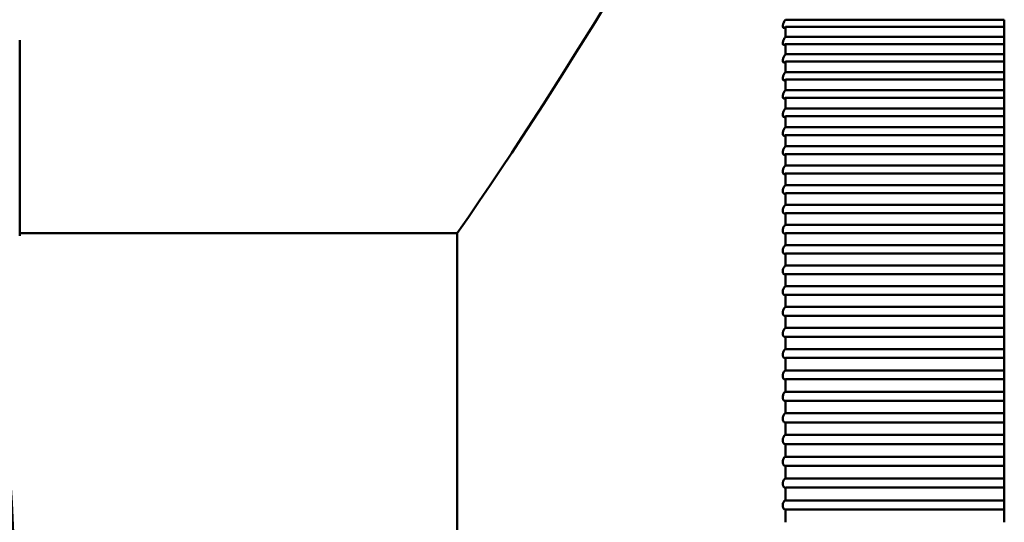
# Model space of a CAD drawing. Header units: millimetres. Extents: x 70 to 1011, y -602 to 1647.
# Tile 90 of 98: x 232.62 to 241.62, y 1437.86 to 1442.46. Entities that reach past the tile are written whole.
import ezdxf

# ---------------------------------------------------------------- set-up
doc = ezdxf.new("R2010")
doc.units = ezdxf.units.MM
doc.header["$LTSCALE"] = 0.75
doc.layers.add('Visible', color=7, linetype='Continuous', lineweight=50)
doc.layers.add('Visible Narrow', color=7, linetype='Continuous', lineweight=25)

msp = doc.modelspace()

# ---------------------------------------------------------------- linework, layer by layer
at = {"layer": 'Visible', "extrusion": (-1.22465e-16, -1, 2.96635e-13)}
for p, q in [((241.6236, 1442.457, 293.1213), (239.6236, 1442.457, 293.1213)), ((239.6236, 1442.3919, 293.1746), (241.6236, 1442.3919, 293.1746)), ((232.6236, 1442.2704, 285.9494), (232.6236, 1440.4814, 287.344)), ((241.6236, 1442.3005, 293.2476), (239.6236, 1442.3005, 293.2476)), ((239.6236, 1442.2342, 293.2993), (241.6236, 1442.2342, 293.2993)), ((241.6236, 1442.141, 293.37), (239.6236, 1442.141, 293.37)), ((239.6236, 1442.0734, 293.42), (241.6236, 1442.0734, 293.42)), ((241.6236, 1441.9784, 293.4883), (239.6236, 1441.9784, 293.4883)), ((239.6236, 1441.9096, 293.5366), (241.6236, 1441.9096, 293.5366)), ((241.6236, 1441.8129, 293.6025), (239.6236, 1441.8129, 293.6025)), ((239.6236, 1441.7429, 293.649), (241.6236, 1441.7429, 293.649)), ((241.6236, 1441.6446, 293.7125), (239.6236, 1441.6446, 293.7125)), ((239.6236, 1441.5734, 293.7572), (241.6236, 1441.5734, 293.7572)), ((241.6236, 1441.4736, 293.8182), (239.6236, 1441.4736, 293.8182)), ((239.6236, 1441.4013, 293.8611), (241.6236, 1441.4013, 293.8611)), ((241.6236, 1441.3, 293.9196), (239.6236, 1441.3, 293.9196)), ((239.6236, 1441.2266, 293.9607), (241.6236, 1441.2266, 293.9607)), ((241.6236, 1441.1239, 294.0166), (239.6236, 1441.1239, 294.0166)), ((239.6236, 1441.0495, 294.0558), (241.6236, 1441.0495, 294.0558)), ((241.6236, 1440.9454, 294.1091), (239.6236, 1440.9454, 294.1091)), ((239.6236, 1440.8701, 294.1465), (241.6236, 1440.8701, 294.1465)), ((241.6236, 1440.7646, 294.1972), (239.6236, 1440.7646, 294.1972)), ((239.6236, 1440.6884, 294.2326), (241.6236, 1440.6884, 294.2326)), ((241.6236, 1440.5817, 294.2806), (239.6236, 1440.5817, 294.2806)), ((232.6236, 1440.5047, 286.9612), (236.6236, 1440.5047, 286.9612)), ((239.6236, 1440.5046, 294.3142), (241.6236, 1440.5046, 294.3142)), ((241.6236, 1440.3968, 294.3595), (239.6236, 1440.3968, 294.3595)), ((239.6236, 1440.3188, 294.391), (241.6236, 1440.3188, 294.391)), ((241.6236, 1440.2099, 294.4336), (239.6236, 1440.2099, 294.4336)), ((239.6236, 1440.1312, 294.4632), (241.6236, 1440.1312, 294.4632)), ((241.6236, 1440.0212, 294.5031), (239.6236, 1440.0212, 294.5031)), ((239.6236, 1439.9418, 294.5307), (241.6236, 1439.9418, 294.5307)), ((241.6236, 1439.8308, 294.5677), (239.6236, 1439.8308, 294.5677)), ((239.6236, 1439.7507, 294.5934), (241.6236, 1439.7507, 294.5934)), ((241.6236, 1439.6389, 294.6276), (239.6236, 1439.6389, 294.6276)), ((239.6236, 1439.5582, 294.6512), (241.6236, 1439.5582, 294.6512)), ((241.6236, 1439.4455, 294.6826), (239.6236, 1439.4455, 294.6826)), ((239.6236, 1439.3642, 294.7042), (241.6236, 1439.3642, 294.7042)), ((241.6236, 1439.2508, 294.7328), (239.6236, 1439.2508, 294.7328)), ((239.6236, 1439.169, 294.7523), (241.6236, 1439.169, 294.7523)), ((241.6236, 1439.0549, 294.778), (239.6236, 1439.0549, 294.778)), ((239.6236, 1438.9727, 294.7955), (241.6236, 1438.9727, 294.7955)), ((241.6236, 1438.858, 294.8184), (239.6236, 1438.858, 294.8184)), ((239.6236, 1438.7753, 294.8337), (241.6236, 1438.7753, 294.8337)), ((241.6236, 1438.66, 294.8537), (239.6236, 1438.66, 294.8537)), ((239.6236, 1438.577, 294.867), (241.6236, 1438.577, 294.867)), ((241.6236, 1438.4613, 294.8841), (239.6236, 1438.4613, 294.8841)), ((239.6236, 1438.3779, 294.8953), (241.6236, 1438.3779, 294.8953)), ((241.6236, 1438.2618, 294.9094), (239.6236, 1438.2618, 294.9094)), ((239.6236, 1438.1782, 294.9185), (241.6236, 1438.1782, 294.9185)), ((241.6236, 1438.0618, 294.9298), (239.6236, 1438.0618, 294.9298)), ((239.6236, 1437.978, 294.9368), (241.6236, 1437.978, 294.9368))]:
    msp.add_line(p, q, dxfattribs=at)
at = {"layer": 'Visible', "extrusion": (-3.63273e-29, -2.96635e-13, -1)}
msp.add_arc((-205.1236, 1421.3352, 789.5448), 128, 98.774084, 244.468095, dxfattribs=at)
at = {"layer": 'Visible', "extrusion": (-1, 1.22465e-16, 0)}
for centre, radius, start, end in [((-1437.3527, 286.9612, -241.6236), 8, 129.04296, 129.64535), ((-1437.3527, 286.9612, -239.6236), 8, 128.20535, 129.04296), ((-1437.3527, 286.9612, -241.6236), 8, 128.20535, 129.04296), ((-1437.3527, 286.9612, -241.6236), 8, 127.60296, 128.20535), ((-1437.3527, 286.9612, -239.6236), 8, 126.76535, 127.60296), ((-1437.3527, 286.9612, -241.6236), 8, 126.76535, 127.60296), ((-1437.3527, 286.9612, -239.6236), 8, 125.32535, 126.16296), ((-1437.3527, 286.9612, -241.6236), 8, 126.16296, 126.76535), ((-1437.3527, 286.9612, -241.6236), 8, 125.32535, 126.16296), ((-1437.3527, 286.9612, -239.6236), 8, 123.88535, 124.72296), ((-1437.3527, 286.9612, -241.6236), 8, 124.72296, 125.32535), ((-1437.3527, 286.9612, -241.6236), 8, 123.88535, 124.72296), ((-1437.3527, 286.9612, -241.6236), 8, 123.28296, 123.88535), ((-1437.3527, 286.9612, -239.6236), 8, 122.44535, 123.28296), ((-1437.3527, 286.9612, -241.6236), 8, 122.44535, 123.28296), ((-1437.3527, 286.9612, -241.6236), 8, 121.84296, 122.44535), ((-1437.3527, 286.9612, -239.6236), 8, 121.00535, 121.84296), ((-1437.3527, 286.9612, -241.6236), 8, 121.00535, 121.84296), ((-1437.3527, 286.9612, -241.6236), 8, 120.40296, 121.00535), ((-1437.3527, 286.9612, -239.6236), 8, 119.56535, 120.40296), ((-1437.3527, 286.9612, -241.6236), 8, 119.56535, 120.40296), ((-1437.3527, 286.9612, -241.6236), 8, 118.96296, 119.56535), ((-1437.3527, 286.9612, -239.6236), 8, 118.12535, 118.96296), ((-1437.3527, 286.9612, -241.6236), 8, 118.12535, 118.96296), ((-1437.3527, 286.9612, -241.6236), 8, 117.52296, 118.12535), ((-1437.3527, 286.9612, -239.6236), 8, 116.68535, 117.52296), ((-1437.3527, 286.9612, -241.6236), 8, 116.68535, 117.52296), ((-1437.3527, 286.9612, -241.6236), 8, 116.08296, 116.68535), ((-1437.3527, 286.9612, -239.6236), 8, 115.24535, 116.08296), ((-1437.3527, 286.9612, -241.6236), 8, 115.24535, 116.08296), ((-1437.3527, 286.9612, -241.6236), 8, 114.64296, 115.24535), ((-1437.3527, 286.9612, -239.6236), 8, 113.80535, 114.64296), ((-1437.3527, 286.9612, -241.6236), 8, 113.80535, 114.64296), ((-1437.3527, 286.9612, -241.6236), 8, 113.20296, 113.80535), ((-1437.3527, 286.9612, -236.6236), 3.152, 0, 180), ((-1437.3527, 286.9612, -239.6236), 8, 112.36535, 113.20296), ((-1437.3527, 286.9612, -241.6236), 8, 112.36535, 113.20296), ((-1437.3527, 286.9612, -241.6236), 8, 111.76296, 112.36535), ((-1437.3527, 286.9612, -239.6236), 8, 110.92535, 111.76296), ((-1437.3527, 286.9612, -241.6236), 8, 110.92535, 111.76296), ((-1437.3527, 286.9612, -241.6236), 8, 110.32296, 110.92535), ((-1437.3527, 286.9612, -239.6236), 8, 109.48535, 110.32296), ((-1437.3527, 286.9612, -241.6236), 8, 109.48535, 110.32296), ((-1437.3527, 286.9612, -241.6236), 8, 108.88296, 109.48535), ((-1437.3527, 286.9612, -239.6236), 8, 108.04535, 108.88296), ((-1437.3527, 286.9612, -241.6236), 8, 108.04535, 108.88296), ((-1437.3527, 286.9612, -241.6236), 8, 107.44296, 108.04535), ((-1437.3527, 286.9612, -239.6236), 8, 106.60535, 107.44296), ((-1437.3527, 286.9612, -241.6236), 8, 106.60535, 107.44296), ((-1437.3527, 286.9612, -239.6236), 8, 105.16535, 106.00296), ((-1437.3527, 286.9612, -241.6236), 8, 106.00296, 106.60535), ((-1437.3527, 286.9612, -241.6236), 8, 105.16535, 106.00296), ((-1437.3527, 286.9612, -241.6236), 8, 104.56296, 105.16535), ((-1437.3527, 286.9612, -239.6236), 8, 103.72535, 104.56296), ((-1437.3527, 286.9612, -241.6236), 8, 103.72535, 104.56296), ((-1437.3527, 286.9612, -241.6236), 8, 103.12296, 103.72535), ((-1437.3527, 286.9612, -239.6236), 8, 102.28535, 103.12296), ((-1437.3527, 286.9612, -241.6236), 8, 102.28535, 103.12296), ((-1437.3527, 286.9612, -241.6236), 8, 101.68296, 102.28535), ((-1437.3527, 286.9612, -239.6236), 8, 100.84535, 101.68296), ((-1437.3527, 286.9612, -241.6236), 8, 100.84535, 101.68296), ((-1437.3527, 286.9612, -241.6236), 8, 100.24296, 100.84535), ((-1437.3527, 286.9612, -239.6236), 8, 99.40535, 100.24296), ((-1437.3527, 286.9612, -241.6236), 8, 99.40535, 100.24296), ((-1437.3527, 286.9612, -241.6236), 8, 98.80296, 99.40535), ((-1437.3527, 286.9612, -239.6236), 8, 97.96535, 98.80296), ((-1437.3527, 286.9612, -241.6236), 8, 97.96535, 98.80296), ((-1437.3527, 286.9612, -241.6236), 8, 97.36296, 97.96535), ((-1437.3527, 286.9612, -239.6236), 8, 96.52535, 97.36296), ((-1437.3527, 286.9612, -241.6236), 8, 96.52535, 97.36296), ((-1437.3527, 286.9612, -241.6236), 8, 95.92296, 96.52535), ((-1437.3527, 286.9612, -239.6236), 8, 95.08535, 95.92296), ((-1437.3527, 286.9612, -241.6236), 8, 95.08535, 95.92296), ((-1437.3527, 286.9612, -241.6236), 8, 94.48296, 95.08535), ((-1437.3527, 286.9612, -239.6236), 8, 93.64535, 94.48296), ((-1437.3527, 286.9612, -241.6236), 8, 93.64535, 94.48296)]:
    msp.add_arc(centre, radius, start, end, dxfattribs=at)
at = {"layer": 'Visible', "extrusion": (-5.19071e-13, 0.788685, -0.614798)}
msp.add_arc((-82.6236, 1112.2285, 952.6959), 150, 177.284684, 180, dxfattribs=at)
at = {"layer": 'Visible'}
msp.add_open_spline([(236.6236, 1440.5047, 286.9612), (237.7046, 1442.0571, 286.9612), (238.6456, 1443.7032, 286.9612), (239.6104, 1445.3304, 286.9612)], degree=3, dxfattribs=at)
for points, knots in [([(239.6236, 1442.3919, 293.1746), (239.6217, 1442.3899, 293.1722), (239.6199, 1442.3882, 293.1695), (239.6161, 1442.3853, 293.1637), (239.6142, 1442.3842, 293.1605), (239.61, 1442.3824, 293.1527), (239.6076, 1442.3822, 293.1479), (239.604, 1442.3832, 293.1391), (239.6026, 1442.3843, 293.1352), (239.6007, 1442.387, 293.1287), (239.6, 1442.3885, 293.1261), (239.5993, 1442.3911, 293.1225), (239.5991, 1442.392, 293.1213), (239.5989, 1442.3936, 293.1195), (239.5988, 1442.3942, 293.1189), (239.5987, 1442.3953, 293.1178), (239.5987, 1442.3958, 293.1174), (239.5987, 1442.3967, 293.1165), (239.5987, 1442.3972, 293.1161), (239.5987, 1442.3982, 293.1152), (239.5987, 1442.3987, 293.1148), (239.5987, 1442.3999, 293.1139), (239.5987, 1442.4006, 293.1134), (239.5989, 1442.4022, 293.1124), (239.5989, 1442.4031, 293.1119), (239.5992, 1442.4055, 293.1105), (239.5995, 1442.407, 293.1098), (239.6004, 1442.412, 293.1077), (239.6013, 1442.4154, 293.1068), (239.6038, 1442.4232, 293.1058), (239.6054, 1442.4275, 293.1059), (239.6096, 1442.4366, 293.1075), (239.6122, 1442.4414, 293.1092), (239.6177, 1442.45, 293.1142), (239.6207, 1442.4538, 293.1175), (239.6236, 1442.457, 293.1213)], [-0.01432787, -0.01432787, -0.01432787, -0.01432787, -0.01322545, -0.01322545, -0.01207704, -0.01207704, -0.0104896, -0.0104896, -0.00920318, -0.00920318, -0.0082886, -0.0082886, -0.00784018, -0.00784018, -0.00757076, -0.00757076, -0.00737598, -0.00737598, -0.00718181, -0.00718181, -0.0069901, -0.0069901, -0.0067204, -0.0067204, -0.00641919, -0.00641919, -0.00589313, -0.00589313, -0.0047843, -0.0047843, -0.00341645, -0.00341645, -0.00172889, -0.00172889, 0, 0, 0, 0]), ([(239.6236, 1442.2342, 293.2993), (239.6198, 1442.2303, 293.2943), (239.6161, 1442.2276, 293.2884), (239.6101, 1442.2253, 293.2775), (239.6078, 1442.2251, 293.2727), (239.6041, 1442.2263, 293.2639), (239.6027, 1442.2274, 293.2599), (239.6007, 1442.2304, 293.2535), (239.6, 1442.2319, 293.2509), (239.5993, 1442.2346, 293.2472), (239.5991, 1442.2355, 293.2461), (239.5989, 1442.2372, 293.2443), (239.5988, 1442.2378, 293.2437), (239.5987, 1442.2389, 293.2426), (239.5987, 1442.2394, 293.2422), (239.5987, 1442.2404, 293.2413), (239.5987, 1442.2409, 293.2409), (239.5987, 1442.242, 293.2401), (239.5987, 1442.2425, 293.2397), (239.5987, 1442.2437, 293.2388), (239.5987, 1442.2445, 293.2383), (239.5989, 1442.2461, 293.2373), (239.599, 1442.247, 293.2368), (239.5993, 1442.2495, 293.2355), (239.5995, 1442.2511, 293.2348), (239.6005, 1442.2561, 293.2329), (239.6014, 1442.2597, 293.2321), (239.6039, 1442.2675, 293.2313), (239.6056, 1442.2718, 293.2315), (239.6098, 1442.2809, 293.2334), (239.6124, 1442.2856, 293.2353), (239.6179, 1442.2939, 293.2405), (239.6207, 1442.2976, 293.2438), (239.6236, 1442.3005, 293.2476)], [-0.01432687, -0.01432687, -0.01432687, -0.01432687, -0.01211936, -0.01211936, -0.01052378, -0.01052378, -0.00923065, -0.00923065, -0.00830418, -0.00830418, -0.00784967, -0.00784967, -0.00757641, -0.00757641, -0.00737874, -0.00737874, -0.00718164, -0.00718164, -0.00698688, -0.00698688, -0.00671265, -0.00671265, -0.00640627, -0.00640627, -0.00587084, -0.00587084, -0.00475581, -0.00475581, -0.00338107, -0.00338107, -0.00168526, -0.00168526, 0, 0, 0, 0]), ([(239.6236, 1442.0734, 293.42), (239.6199, 1442.0697, 293.415), (239.6162, 1442.0671, 293.4092), (239.6103, 1442.065, 293.3983), (239.608, 1442.0649, 293.3935), (239.6042, 1442.0663, 293.3847), (239.6028, 1442.0675, 293.3807), (239.6008, 1442.0706, 293.3743), (239.6001, 1442.0722, 293.3717), (239.5993, 1442.075, 293.368), (239.5992, 1442.076, 293.3669), (239.5989, 1442.0777, 293.3651), (239.5988, 1442.0783, 293.3645), (239.5987, 1442.0795, 293.3634), (239.5987, 1442.08, 293.363), (239.5987, 1442.081, 293.3622), (239.5987, 1442.0816, 293.3618), (239.5987, 1442.0826, 293.361), (239.5987, 1442.0832, 293.3606), (239.5987, 1442.0845, 293.3597), (239.5988, 1442.0853, 293.3592), (239.5989, 1442.087, 293.3582), (239.599, 1442.0879, 293.3577), (239.5993, 1442.0904, 293.3565), (239.5995, 1442.0921, 293.3558), (239.6005, 1442.0972, 293.3541), (239.6014, 1442.1008, 293.3534), (239.604, 1442.1087, 293.3528), (239.6057, 1442.113, 293.3532), (239.6099, 1442.1221, 293.3554), (239.6126, 1442.1267, 293.3575), (239.618, 1442.1348, 293.3629), (239.6208, 1442.1382, 293.3662), (239.6236, 1442.141, 293.37)], [-0.01432661, -0.01432661, -0.01432661, -0.01432661, -0.01216351, -0.01216351, -0.01055944, -0.01055944, -0.00925933, -0.00925933, -0.00832047, -0.00832047, -0.0078596, -0.0078596, -0.00758234, -0.00758234, -0.00738165, -0.00738165, -0.00718149, -0.00718149, -0.00698354, -0.00698354, -0.00670457, -0.00670457, -0.00639279, -0.00639279, -0.00584755, -0.00584755, -0.00472609, -0.00472609, -0.00334417, -0.00334417, -0.00163976, -0.00163976, 0, 0, 0, 0]), ([(239.6236, 1441.9096, 293.5366), (239.62, 1441.9061, 293.5316), (239.6164, 1441.9037, 293.5259), (239.6105, 1441.9018, 293.5151), (239.6081, 1441.9018, 293.5102), (239.6044, 1441.9033, 293.5014), (239.6029, 1441.9046, 293.4975), (239.6008, 1441.9078, 293.491), (239.6001, 1441.9095, 293.4884), (239.5994, 1441.9124, 293.4848), (239.5992, 1441.9134, 293.4837), (239.5989, 1441.9152, 293.4819), (239.5988, 1441.9159, 293.4813), (239.5987, 1441.9171, 293.4802), (239.5987, 1441.9176, 293.4798), (239.5987, 1441.9187, 293.479), (239.5987, 1441.9192, 293.4786), (239.5987, 1441.9203, 293.4778), (239.5987, 1441.9209, 293.4774), (239.5987, 1441.9222, 293.4766), (239.5988, 1441.923, 293.4761), (239.5989, 1441.9248, 293.4751), (239.599, 1441.9257, 293.4747), (239.5993, 1441.9284, 293.4735), (239.5996, 1441.9301, 293.4728), (239.6006, 1441.9353, 293.4712), (239.6015, 1441.9389, 293.4706), (239.6041, 1441.9469, 293.4703), (239.6058, 1441.9512, 293.4709), (239.6101, 1441.9602, 293.4734), (239.6128, 1441.9648, 293.4756), (239.6182, 1441.9726, 293.4813), (239.6209, 1441.9758, 293.4846), (239.6236, 1441.9784, 293.4883)], [-0.01432638, -0.01432638, -0.01432638, -0.01432638, -0.01220957, -0.01220957, -0.01059667, -0.01059667, -0.00928927, -0.00928927, -0.00833751, -0.00833751, -0.00786999, -0.00786999, -0.00758857, -0.00758857, -0.00738472, -0.00738472, -0.00718136, -0.00718136, -0.00698007, -0.00698007, -0.00669616, -0.00669616, -0.00637872, -0.00637872, -0.00582321, -0.00582321, -0.00469508, -0.00469508, -0.00330566, -0.00330566, -0.00159229, -0.00159229, 0, 0, 0, 0]), ([(239.6236, 1441.7429, 293.649), (239.6201, 1441.7396, 293.6441), (239.6166, 1441.7374, 293.6384), (239.6107, 1441.7357, 293.6277), (239.6083, 1441.7357, 293.6228), (239.6045, 1441.7374, 293.614), (239.603, 1441.7387, 293.6101), (239.6009, 1441.7421, 293.6036), (239.6002, 1441.7439, 293.601), (239.5994, 1441.7469, 293.5974), (239.5992, 1441.748, 293.5963), (239.5989, 1441.7498, 293.5946), (239.5989, 1441.7505, 293.594), (239.5988, 1441.7518, 293.5929), (239.5987, 1441.7523, 293.5925), (239.5987, 1441.7534, 293.5917), (239.5987, 1441.754, 293.5913), (239.5987, 1441.7551, 293.5905), (239.5987, 1441.7557, 293.5902), (239.5987, 1441.7571, 293.5893), (239.5988, 1441.7579, 293.5888), (239.5989, 1441.7597, 293.5879), (239.599, 1441.7607, 293.5875), (239.5993, 1441.7634, 293.5863), (239.5996, 1441.7652, 293.5857), (239.6006, 1441.7705, 293.5843), (239.6016, 1441.7742, 293.5838), (239.6042, 1441.7822, 293.5838), (239.606, 1441.7865, 293.5844), (239.6103, 1441.7954, 293.5872), (239.613, 1441.7999, 293.5896), (239.6183, 1441.8074, 293.5954), (239.6209, 1441.8105, 293.5988), (239.6236, 1441.8129, 293.6025)], [-0.01432591, -0.01432591, -0.01432591, -0.01432591, -0.01225741, -0.01225741, -0.01063533, -0.01063533, -0.00932037, -0.00932037, -0.00835516, -0.00835516, -0.00788074, -0.00788074, -0.00759496, -0.00759496, -0.00738782, -0.00738782, -0.00718113, -0.00718113, -0.00697636, -0.00697636, -0.00668727, -0.00668727, -0.00636393, -0.00636393, -0.00579768, -0.00579768, -0.00466267, -0.00466267, -0.00326544, -0.00326544, -0.00155981, -0.00155981, 0, 0, 0, 0]), ([(239.6236, 1441.5734, 293.7572), (239.6202, 1441.5704, 293.7523), (239.6167, 1441.5683, 293.7468), (239.6109, 1441.5668, 293.7362), (239.6085, 1441.5669, 293.7313), (239.6046, 1441.5687, 293.7224), (239.6031, 1441.5701, 293.7185), (239.601, 1441.5737, 293.7121), (239.6002, 1441.5755, 293.7095), (239.5994, 1441.5786, 293.7059), (239.5992, 1441.5798, 293.7048), (239.5989, 1441.5817, 293.7031), (239.5989, 1441.5824, 293.7024), (239.5988, 1441.5837, 293.7014), (239.5987, 1441.5843, 293.701), (239.5987, 1441.5854, 293.7002), (239.5987, 1441.586, 293.6998), (239.5987, 1441.5872, 293.6991), (239.5987, 1441.5877, 293.6987), (239.5987, 1441.5892, 293.6979), (239.5988, 1441.5901, 293.6974), (239.5989, 1441.5919, 293.6965), (239.599, 1441.5929, 293.6961), (239.5993, 1441.5957, 293.695), (239.5996, 1441.5975, 293.6945), (239.6007, 1441.603, 293.6932), (239.6017, 1441.6067, 293.6928), (239.6043, 1441.6147, 293.693), (239.6061, 1441.619, 293.6938), (239.6104, 1441.6278, 293.6969), (239.6131, 1441.6321, 293.6994), (239.6184, 1441.6393, 293.7054), (239.621, 1441.6423, 293.7087), (239.6236, 1441.6446, 293.7125)], [-0.0143252, -0.0143252, -0.0143252, -0.0143252, -0.01230709, -0.01230709, -0.01067549, -0.01067549, -0.00935268, -0.00935268, -0.00837348, -0.00837348, -0.00789185, -0.00789185, -0.00760154, -0.00760154, -0.00739097, -0.00739097, -0.0071808, -0.0071808, -0.00697238, -0.00697238, -0.0066779, -0.0066779, -0.00634838, -0.00634838, -0.0057709, -0.0057709, -0.00462877, -0.00462877, -0.00322342, -0.00322342, -0.00154189, -0.00154189, 0, 0, 0, 0]), ([(239.6236, 1441.4013, 293.8611), (239.6203, 1441.3984, 293.8563), (239.6169, 1441.3966, 293.8509), (239.6112, 1441.3952, 293.8404), (239.6087, 1441.3954, 293.8355), (239.6048, 1441.3974, 293.8266), (239.6032, 1441.3989, 293.8227), (239.601, 1441.4025, 293.8163), (239.6003, 1441.4044, 293.8136), (239.5994, 1441.4077, 293.8101), (239.5992, 1441.4089, 293.809), (239.5989, 1441.4108, 293.8073), (239.5989, 1441.4116, 293.8067), (239.5988, 1441.4129, 293.8056), (239.5987, 1441.4135, 293.8052), (239.5987, 1441.4147, 293.8044), (239.5987, 1441.4153, 293.8041), (239.5987, 1441.4165, 293.8033), (239.5987, 1441.4171, 293.803), (239.5987, 1441.4186, 293.8022), (239.5988, 1441.4195, 293.8018), (239.5989, 1441.4214, 293.8009), (239.599, 1441.4225, 293.8005), (239.5994, 1441.4253, 293.7995), (239.5997, 1441.4272, 293.7989), (239.6008, 1441.4328, 293.7978), (239.6018, 1441.4365, 293.7976), (239.6045, 1441.4445, 293.7981), (239.6063, 1441.4488, 293.799), (239.6106, 1441.4574, 293.8024), (239.6132, 1441.4616, 293.805), (239.6184, 1441.4686, 293.811), (239.621, 1441.4714, 293.8144), (239.6236, 1441.4736, 293.8182)], [-0.0143245, -0.0143245, -0.0143245, -0.0143245, -0.01235892, -0.01235892, -0.01071741, -0.01071741, -0.00938642, -0.00938642, -0.00839263, -0.00839263, -0.00790349, -0.00790349, -0.00760844, -0.00760844, -0.00739428, -0.00739428, -0.00718047, -0.00718047, -0.00696825, -0.00696825, -0.00666811, -0.00666811, -0.00633213, -0.00633213, -0.00574289, -0.00574289, -0.00459338, -0.00459338, -0.00317954, -0.00317954, -0.00152308, -0.00152308, 0, 0, 0, 0]), ([(239.6236, 1441.2266, 293.9607), (239.6203, 1441.224, 293.9559), (239.6171, 1441.2222, 293.9506), (239.6114, 1441.221, 293.9403), (239.6089, 1441.2213, 293.9353), (239.6049, 1441.2234, 293.9264), (239.6033, 1441.225, 293.9225), (239.6011, 1441.2288, 293.9161), (239.6003, 1441.2308, 293.9135), (239.5995, 1441.2342, 293.9099), (239.5992, 1441.2354, 293.9088), (239.599, 1441.2374, 293.9072), (239.5989, 1441.2382, 293.9065), (239.5988, 1441.2396, 293.9056), (239.5987, 1441.2402, 293.9052), (239.5987, 1441.2414, 293.9044), (239.5987, 1441.242, 293.904), (239.5987, 1441.2433, 293.9033), (239.5987, 1441.2439, 293.903), (239.5987, 1441.2455, 293.9022), (239.5988, 1441.2464, 293.9018), (239.5989, 1441.2484, 293.9009), (239.599, 1441.2494, 293.9005), (239.5994, 1441.2524, 293.8996), (239.5997, 1441.2543, 293.8991), (239.6009, 1441.26, 293.8982), (239.6019, 1441.2637, 293.898), (239.6046, 1441.2718, 293.8988), (239.6064, 1441.276, 293.8999), (239.6108, 1441.2845, 293.9035), (239.6133, 1441.2885, 293.9062), (239.6185, 1441.2952, 293.9124), (239.621, 1441.2979, 293.9158), (239.6236, 1441.3, 293.9196)], [-0.01432382, -0.01432382, -0.01432382, -0.01432382, -0.012413, -0.012413, -0.01076117, -0.01076117, -0.00942164, -0.00942164, -0.00841265, -0.00841265, -0.00791566, -0.00791566, -0.00761567, -0.00761567, -0.00739776, -0.00739776, -0.00718015, -0.00718015, -0.00696395, -0.00696395, -0.0066579, -0.0066579, -0.00631515, -0.00631515, -0.0057136, -0.0057136, -0.00455641, -0.00455641, -0.00313371, -0.00313371, -0.00150333, -0.00150333, 0, 0, 0, 0]), ([(239.6236, 1441.0495, 294.0558), (239.6204, 1441.047, 294.0511), (239.6173, 1441.0455, 294.046), (239.6116, 1441.0444, 294.0358), (239.6091, 1441.0448, 294.0308), (239.6051, 1441.047, 294.0219), (239.6035, 1441.0487, 294.018), (239.6012, 1441.0526, 294.0116), (239.6004, 1441.0547, 294.0089), (239.5995, 1441.0582, 294.0054), (239.5993, 1441.0594, 294.0043), (239.599, 1441.0615, 294.0026), (239.5989, 1441.0624, 294.0021), (239.5988, 1441.0638, 294.0011), (239.5987, 1441.0644, 294.0007), (239.5987, 1441.0657, 293.9999), (239.5987, 1441.0663, 293.9996), (239.5987, 1441.0676, 293.9989), (239.5987, 1441.0683, 293.9985), (239.5987, 1441.0699, 293.9978), (239.5988, 1441.0708, 293.9974), (239.5989, 1441.0729, 293.9966), (239.599, 1441.074, 293.9962), (239.5994, 1441.077, 293.9954), (239.5998, 1441.079, 293.9949), (239.6009, 1441.0847, 293.9941), (239.602, 1441.0885, 293.9941), (239.6048, 1441.0966, 293.9952), (239.6066, 1441.1008, 293.9965), (239.611, 1441.1091, 294.0003), (239.6135, 1441.113, 294.0031), (239.6186, 1441.1193, 294.0094), (239.6211, 1441.1219, 294.0128), (239.6236, 1441.1239, 294.0166)], [-0.01432316, -0.01432316, -0.01432316, -0.01432316, -0.01246944, -0.01246944, -0.01080686, -0.01080686, -0.00945842, -0.00945842, -0.00843358, -0.00843358, -0.00792841, -0.00792841, -0.00762325, -0.00762325, -0.00740142, -0.00740142, -0.00717984, -0.00717984, -0.00695948, -0.00695948, -0.00664723, -0.00664723, -0.0062974, -0.0062974, -0.00568294, -0.00568294, -0.00451779, -0.00451779, -0.00308582, -0.00308582, -0.00148256, -0.00148256, 0, 0, 0, 0]), ([(239.6236, 1440.8701, 294.1465), (239.6205, 1440.8678, 294.1419), (239.6175, 1440.8664, 294.1369), (239.6119, 1440.8655, 294.1268), (239.6093, 1440.8659, 294.1218), (239.6052, 1440.8683, 294.1129), (239.6036, 1440.87, 294.109), (239.6013, 1440.8741, 294.1026), (239.6004, 1440.8762, 294.1), (239.5995, 1440.8799, 294.0964), (239.5993, 1440.8811, 294.0953), (239.599, 1440.8833, 294.0937), (239.5989, 1440.8842, 294.0931), (239.5988, 1440.8857, 294.0921), (239.5987, 1440.8863, 294.0918), (239.5987, 1440.8876, 294.091), (239.5987, 1440.8883, 294.0907), (239.5987, 1440.8896, 294.09), (239.5987, 1440.8903, 294.0897), (239.5987, 1440.8919, 294.089), (239.5988, 1440.8929, 294.0886), (239.5989, 1440.895, 294.0878), (239.5991, 1440.8962, 294.0875), (239.5995, 1440.8993, 294.0867), (239.5998, 1440.9013, 294.0863), (239.601, 1440.9072, 294.0857), (239.6021, 1440.9109, 294.0858), (239.6049, 1440.919, 294.0871), (239.6068, 1440.9233, 294.0886), (239.6112, 1440.9313, 294.0927), (239.6136, 1440.935, 294.0956), (239.6186, 1440.9411, 294.1019), (239.6211, 1440.9435, 294.1054), (239.6236, 1440.9454, 294.1091)], [-0.01432251, -0.01432251, -0.01432251, -0.01432251, -0.01252833, -0.01252833, -0.01085456, -0.01085456, -0.00949685, -0.00949685, -0.00845547, -0.00845547, -0.00794177, -0.00794177, -0.00763121, -0.00763121, -0.00740528, -0.00740528, -0.00717955, -0.00717955, -0.00695482, -0.00695482, -0.00663609, -0.00663609, -0.00627883, -0.00627883, -0.00565085, -0.00565085, -0.00447742, -0.00447742, -0.00303575, -0.00303575, -0.00146073, -0.00146073, 0, 0, 0, 0]), ([(239.6236, 1440.6884, 294.2326), (239.6207, 1440.6863, 294.2281), (239.6177, 1440.685, 294.2232), (239.6122, 1440.6843, 294.2133), (239.6096, 1440.6847, 294.2083), (239.6054, 1440.6873, 294.1994), (239.6038, 1440.689, 294.1955), (239.6014, 1440.6933, 294.1891), (239.6005, 1440.6955, 294.1865), (239.5995, 1440.6993, 294.1829), (239.5993, 1440.7006, 294.1819), (239.599, 1440.7029, 294.1802), (239.5989, 1440.7037, 294.1797), (239.5988, 1440.7053, 294.1787), (239.5987, 1440.7059, 294.1783), (239.5987, 1440.7073, 294.1776), (239.5987, 1440.708, 294.1773), (239.5987, 1440.7094, 294.1766), (239.5987, 1440.71, 294.1763), (239.5987, 1440.7118, 294.1756), (239.5988, 1440.7128, 294.1753), (239.599, 1440.715, 294.1746), (239.5991, 1440.7161, 294.1742), (239.5995, 1440.7194, 294.1735), (239.5999, 1440.7214, 294.1732), (239.6011, 1440.7274, 294.1728), (239.6022, 1440.7311, 294.173), (239.6051, 1440.7392, 294.1746), (239.607, 1440.7434, 294.1762), (239.6114, 1440.7513, 294.1806), (239.6138, 1440.7548, 294.1835), (239.6187, 1440.7606, 294.19), (239.6212, 1440.7629, 294.1934), (239.6236, 1440.7646, 294.1972)], [-0.0143219, -0.0143219, -0.0143219, -0.0143219, -0.01258981, -0.01258981, -0.01090439, -0.01090439, -0.00953699, -0.00953699, -0.00847838, -0.00847838, -0.00795576, -0.00795576, -0.00763956, -0.00763956, -0.00740934, -0.00740934, -0.00717926, -0.00717926, -0.00694997, -0.00694997, -0.00662445, -0.00662445, -0.00625941, -0.00625941, -0.00561724, -0.00561724, -0.00443521, -0.00443521, -0.00298339, -0.00298339, -0.00143777, -0.00143777, 0, 0, 0, 0]), ([(239.6236, 1440.5046, 294.3142), (239.6208, 1440.5027, 294.3098), (239.6179, 1440.5016, 294.3051), (239.6125, 1440.5009, 294.2953), (239.6098, 1440.5015, 294.2902), (239.6056, 1440.5042, 294.2813), (239.6039, 1440.506, 294.2774), (239.6014, 1440.5104, 294.271), (239.6006, 1440.5127, 294.2684), (239.5996, 1440.5166, 294.2649), (239.5993, 1440.518, 294.2638), (239.599, 1440.5203, 294.2622), (239.5989, 1440.5212, 294.2617), (239.5988, 1440.5228, 294.2607), (239.5987, 1440.5235, 294.2604), (239.5987, 1440.5249, 294.2596), (239.5987, 1440.5256, 294.2593), (239.5987, 1440.527, 294.2587), (239.5987, 1440.5277, 294.2584), (239.5987, 1440.5295, 294.2577), (239.5988, 1440.5305, 294.2574), (239.599, 1440.5328, 294.2567), (239.5991, 1440.534, 294.2564), (239.5995, 1440.5373, 294.2558), (239.5999, 1440.5394, 294.2556), (239.6012, 1440.5454, 294.2553), (239.6023, 1440.5492, 294.2557), (239.6053, 1440.5573, 294.2576), (239.6072, 1440.5615, 294.2594), (239.6116, 1440.5691, 294.264), (239.614, 1440.5725, 294.267), (239.6188, 1440.5779, 294.2734), (239.6212, 1440.5801, 294.2769), (239.6236, 1440.5817, 294.2806)], [-0.01432131, -0.01432131, -0.01432131, -0.01432131, -0.01265399, -0.01265399, -0.01095645, -0.01095645, -0.00957893, -0.00957893, -0.00850236, -0.00850236, -0.00797042, -0.00797042, -0.00764832, -0.00764832, -0.00741363, -0.00741363, -0.00717899, -0.00717899, -0.00694492, -0.00694492, -0.00661229, -0.00661229, -0.00623909, -0.00623909, -0.00558204, -0.00558204, -0.00439105, -0.00439105, -0.00292861, -0.00292861, -0.0014136, -0.0014136, 0, 0, 0, 0]), ([(239.6236, 1440.3188, 294.391), (239.6209, 1440.3171, 294.3868), (239.6182, 1440.3161, 294.3823), (239.6128, 1440.3156, 294.3726), (239.6101, 1440.3162, 294.3676), (239.6058, 1440.319, 294.3586), (239.6041, 1440.3209, 294.3548), (239.6015, 1440.3254, 294.3483), (239.6006, 1440.3278, 294.3457), (239.5996, 1440.3319, 294.3422), (239.5993, 1440.3333, 294.3412), (239.599, 1440.3357, 294.3396), (239.5989, 1440.3366, 294.339), (239.5988, 1440.3383, 294.3381), (239.5987, 1440.339, 294.3378), (239.5987, 1440.3404, 294.3371), (239.5987, 1440.3411, 294.3367), (239.5987, 1440.3426, 294.3361), (239.5987, 1440.3434, 294.3359), (239.5987, 1440.3452, 294.3352), (239.5988, 1440.3463, 294.3349), (239.599, 1440.3486, 294.3343), (239.5991, 1440.3498, 294.3341), (239.5996, 1440.3532, 294.3335), (239.6, 1440.3554, 294.3333), (239.6013, 1440.3615, 294.3333), (239.6024, 1440.3653, 294.3338), (239.6055, 1440.3734, 294.336), (239.6074, 1440.3775, 294.3379), (239.6118, 1440.3848, 294.3428), (239.6141, 1440.3881, 294.3458), (239.6189, 1440.3932, 294.3523), (239.6212, 1440.3953, 294.3558), (239.6236, 1440.3968, 294.3595)], [-0.01432076, -0.01432076, -0.01432076, -0.01432076, -0.01272099, -0.01272099, -0.01101084, -0.01101084, -0.00962276, -0.00962276, -0.00852745, -0.00852745, -0.00798579, -0.00798579, -0.00765753, -0.00765753, -0.00741814, -0.00741814, -0.00717874, -0.00717874, -0.00693966, -0.00693966, -0.00659957, -0.00659957, -0.00621781, -0.00621781, -0.00554516, -0.00554516, -0.00434483, -0.00434483, -0.00287126, -0.00287126, -0.00138815, -0.00138815, 0, 0, 0, 0]), ([(239.6236, 1440.1312, 294.4632), (239.621, 1440.1296, 294.4591), (239.6183, 1440.1287, 294.4546), (239.613, 1440.1284, 294.4452), (239.6103, 1440.129, 294.4402), (239.606, 1440.132, 294.4313), (239.6043, 1440.1339, 294.4274), (239.6016, 1440.1386, 294.421), (239.6007, 1440.1411, 294.4184), (239.5997, 1440.1453, 294.4149), (239.5994, 1440.1467, 294.4138), (239.599, 1440.1492, 294.4123), (239.5989, 1440.1502, 294.4117), (239.5988, 1440.1519, 294.4109), (239.5987, 1440.1526, 294.4105), (239.5987, 1440.1541, 294.4098), (239.5987, 1440.1548, 294.4095), (239.5987, 1440.1564, 294.4089), (239.5987, 1440.1571, 294.4087), (239.5987, 1440.159, 294.4081), (239.5988, 1440.1601, 294.4078), (239.599, 1440.1625, 294.4072), (239.5991, 1440.1638, 294.407), (239.5996, 1440.1673, 294.4065), (239.6, 1440.1695, 294.4064), (239.6014, 1440.1757, 294.4066), (239.6026, 1440.1795, 294.4073), (239.6057, 1440.1875, 294.4098), (239.6077, 1440.1916, 294.4118), (239.612, 1440.1987, 294.417), (239.6143, 1440.2017, 294.42), (239.619, 1440.2066, 294.4265), (239.6213, 1440.2085, 294.43), (239.6236, 1440.2099, 294.4336)], [-0.01432031, -0.01432031, -0.01432031, -0.01432031, -0.0127676, -0.0127676, -0.01106769, -0.01106769, -0.00966859, -0.00966859, -0.00855373, -0.00855373, -0.00800191, -0.00800191, -0.00766721, -0.00766721, -0.0074229, -0.0074229, -0.00717851, -0.00717851, -0.00693418, -0.00693418, -0.00658626, -0.00658626, -0.00619552, -0.00619552, -0.00550648, -0.00550648, -0.00429643, -0.00429643, -0.0028112, -0.0028112, -0.00136134, -0.00136134, 0, 0, 0, 0]), ([(239.6236, 1439.9418, 294.5307), (239.621, 1439.9403, 294.5266), (239.6184, 1439.9396, 294.5222), (239.6132, 1439.9394, 294.5129), (239.6106, 1439.9401, 294.508), (239.6062, 1439.9432, 294.4992), (239.6044, 1439.9452, 294.4954), (239.6018, 1439.95, 294.4889), (239.6008, 1439.9525, 294.4863), (239.5997, 1439.9569, 294.4829), (239.5994, 1439.9584, 294.4818), (239.599, 1439.961, 294.4803), (239.5989, 1439.9619, 294.4797), (239.5988, 1439.9637, 294.4789), (239.5987, 1439.9645, 294.4785), (239.5987, 1439.966, 294.4779), (239.5987, 1439.9668, 294.4776), (239.5987, 1439.9683, 294.477), (239.5987, 1439.9691, 294.4768), (239.5987, 1439.971, 294.4762), (239.5988, 1439.9722, 294.476), (239.599, 1439.9746, 294.4755), (239.5992, 1439.976, 294.4753), (239.5997, 1439.9796, 294.4749), (239.6001, 1439.9819, 294.4749), (239.6015, 1439.9881, 294.4753), (239.6027, 1439.9919, 294.4761), (239.6059, 1439.9999, 294.4789), (239.6079, 1440.0039, 294.4811), (239.6123, 1440.0108, 294.4865), (239.6145, 1440.0136, 294.4895), (239.6191, 1440.0182, 294.496), (239.6213, 1440.0199, 294.4995), (239.6236, 1440.0212, 294.5031)], [-0.01431995, -0.01431995, -0.01431995, -0.01431995, -0.01279282, -0.01279282, -0.01112713, -0.01112713, -0.00971651, -0.00971651, -0.00858127, -0.00858127, -0.00801883, -0.00801883, -0.00767737, -0.00767737, -0.00742792, -0.00742792, -0.00717831, -0.00717831, -0.00692847, -0.00692847, -0.00657234, -0.00657234, -0.00617217, -0.00617217, -0.00546592, -0.00546592, -0.00424572, -0.00424572, -0.00274826, -0.00274826, -0.00133307, -0.00133307, 0, 0, 0, 0]), ([(239.6236, 1439.7507, 294.5934), (239.621, 1439.7494, 294.5893), (239.6185, 1439.7488, 294.585), (239.6134, 1439.7488, 294.5759), (239.6108, 1439.7496, 294.5711), (239.6065, 1439.7527, 294.5624), (239.6046, 1439.7548, 294.5586), (239.6019, 1439.7597, 294.5521), (239.6009, 1439.7623, 294.5495), (239.5997, 1439.7668, 294.5461), (239.5994, 1439.7684, 294.545), (239.5991, 1439.771, 294.5435), (239.5989, 1439.7721, 294.543), (239.5988, 1439.7739, 294.5422), (239.5987, 1439.7747, 294.5418), (239.5987, 1439.7762, 294.5412), (239.5987, 1439.777, 294.5409), (239.5987, 1439.7786, 294.5404), (239.5987, 1439.7795, 294.5402), (239.5987, 1439.7814, 294.5396), (239.5988, 1439.7826, 294.5394), (239.599, 1439.7852, 294.539), (239.5992, 1439.7865, 294.5388), (239.5997, 1439.7902, 294.5385), (239.6002, 1439.7926, 294.5386), (239.6017, 1439.7989, 294.5392), (239.6029, 1439.8027, 294.5401), (239.6061, 1439.8106, 294.5433), (239.6082, 1439.8146, 294.5457), (239.6125, 1439.8211, 294.5512), (239.6147, 1439.8238, 294.5543), (239.6192, 1439.8281, 294.5608), (239.6214, 1439.8297, 294.5642), (239.6236, 1439.8308, 294.5677)], [-0.01431963, -0.01431963, -0.01431963, -0.01431963, -0.01281943, -0.01281943, -0.01118928, -0.01118928, -0.00976663, -0.00976663, -0.00861012, -0.00861012, -0.00803658, -0.00803658, -0.00768807, -0.00768807, -0.00743321, -0.00743321, -0.00717813, -0.00717813, -0.00692251, -0.00692251, -0.00655776, -0.00655776, -0.00614769, -0.00614769, -0.00542335, -0.00542335, -0.00419255, -0.00419255, -0.00268227, -0.00268227, -0.00130325, -0.00130325, 0, 0, 0, 0]), ([(239.6236, 1439.5582, 294.6512), (239.6211, 1439.557, 294.6472), (239.6186, 1439.5564, 294.6429), (239.6135, 1439.5566, 294.634), (239.611, 1439.5575, 294.6293), (239.6067, 1439.5607, 294.6208), (239.6048, 1439.5628, 294.6169), (239.602, 1439.5679, 294.6105), (239.6009, 1439.5706, 294.6079), (239.5998, 1439.5752, 294.6045), (239.5995, 1439.5769, 294.6035), (239.5991, 1439.5796, 294.602), (239.599, 1439.5806, 294.6015), (239.5988, 1439.5825, 294.6006), (239.5988, 1439.5833, 294.6003), (239.5987, 1439.5849, 294.5997), (239.5987, 1439.5858, 294.5995), (239.5987, 1439.5874, 294.599), (239.5987, 1439.5883, 294.5987), (239.5987, 1439.5903, 294.5983), (239.5988, 1439.5915, 294.598), (239.5991, 1439.5941, 294.5977), (239.5992, 1439.5955, 294.5976), (239.5998, 1439.5994, 294.5974), (239.6002, 1439.6018, 294.5975), (239.6018, 1439.6081, 294.5984), (239.603, 1439.6119, 294.5995), (239.6063, 1439.6198, 294.6029), (239.6085, 1439.6237, 294.6055), (239.6128, 1439.63, 294.6112), (239.6149, 1439.6324, 294.6143), (239.6193, 1439.6364, 294.6207), (239.6214, 1439.6379, 294.6241), (239.6236, 1439.6389, 294.6276)], [-0.01431937, -0.01431937, -0.01431937, -0.01431937, -0.01284299, -0.01284299, -0.01124391, -0.01124391, -0.0098106, -0.0098106, -0.00864037, -0.00864037, -0.00805523, -0.00805523, -0.00769932, -0.00769932, -0.00743881, -0.00743881, -0.00717797, -0.00717797, -0.00691629, -0.00691629, -0.00654249, -0.00654249, -0.00612202, -0.00612202, -0.00537866, -0.00537866, -0.00413678, -0.00413678, -0.00261305, -0.00261305, -0.00127177, -0.00127177, 0, 0, 0, 0]), ([(239.6236, 1439.3642, 294.7042), (239.6211, 1439.3632, 294.7002), (239.6187, 1439.3627, 294.696), (239.6137, 1439.3631, 294.6872), (239.6112, 1439.364, 294.6827), (239.6068, 1439.3673, 294.6742), (239.605, 1439.3695, 294.6704), (239.6021, 1439.3747, 294.664), (239.601, 1439.3775, 294.6614), (239.5998, 1439.3822, 294.6581), (239.5995, 1439.3839, 294.6571), (239.5991, 1439.3867, 294.6556), (239.599, 1439.3878, 294.6551), (239.5988, 1439.3897, 294.6543), (239.5988, 1439.3906, 294.654), (239.5987, 1439.3922, 294.6534), (239.5987, 1439.3931, 294.6532), (239.5987, 1439.3948, 294.6527), (239.5987, 1439.3957, 294.6525), (239.5988, 1439.3978, 294.6521), (239.5988, 1439.399, 294.6519), (239.5991, 1439.4017, 294.6516), (239.5992, 1439.4032, 294.6515), (239.5998, 1439.4071, 294.6515), (239.6003, 1439.4096, 294.6517), (239.6019, 1439.416, 294.6528), (239.6032, 1439.4198, 294.654), (239.6066, 1439.4275, 294.6578), (239.6087, 1439.4314, 294.6605), (239.6131, 1439.4373, 294.6665), (239.6152, 1439.4396, 294.6695), (239.6194, 1439.4433, 294.6759), (239.6215, 1439.4446, 294.6792), (239.6236, 1439.4455, 294.6826)], [-0.01431918, -0.01431918, -0.01431918, -0.01431918, -0.01286472, -0.01286472, -0.01129396, -0.01129396, -0.00985084, -0.00985084, -0.00867209, -0.00867209, -0.00807481, -0.00807481, -0.00771116, -0.00771116, -0.00744472, -0.00744472, -0.00717786, -0.00717786, -0.00690979, -0.00690979, -0.00652648, -0.00652648, -0.00609507, -0.00609507, -0.0053317, -0.0053317, -0.00407824, -0.00407824, -0.00254038, -0.00254038, -0.00123853, -0.00123853, 0, 0, 0, 0]), ([(239.6236, 1439.169, 294.7523), (239.6212, 1439.1681, 294.7483), (239.6187, 1439.1677, 294.7442), (239.6138, 1439.1683, 294.7356), (239.6114, 1439.1692, 294.7311), (239.607, 1439.1726, 294.7228), (239.6051, 1439.1749, 294.719), (239.6022, 1439.1803, 294.7126), (239.6011, 1439.1831, 294.7101), (239.5999, 1439.1879, 294.7068), (239.5995, 1439.1896, 294.7058), (239.5991, 1439.1926, 294.7044), (239.599, 1439.1937, 294.7039), (239.5988, 1439.1957, 294.7031), (239.5988, 1439.1965, 294.7028), (239.5987, 1439.1983, 294.7023), (239.5987, 1439.1991, 294.702), (239.5987, 1439.2009, 294.7016), (239.5987, 1439.2018, 294.7014), (239.5988, 1439.204, 294.701), (239.5988, 1439.2053, 294.7009), (239.5991, 1439.208, 294.7006), (239.5993, 1439.2095, 294.7006), (239.5999, 1439.2135, 294.7007), (239.6004, 1439.2161, 294.701), (239.6021, 1439.2225, 294.7023), (239.6034, 1439.2263, 294.7037), (239.6069, 1439.234, 294.7078), (239.6091, 1439.2377, 294.7107), (239.6134, 1439.2434, 294.7169), (239.6154, 1439.2455, 294.7199), (239.6195, 1439.2488, 294.7262), (239.6216, 1439.25, 294.7294), (239.6236, 1439.2508, 294.7328)], [-0.01431906, -0.01431906, -0.01431906, -0.01431906, -0.01288766, -0.01288766, -0.01134636, -0.01134636, -0.00989297, -0.00989297, -0.00870538, -0.00870538, -0.0080954, -0.0080954, -0.00772363, -0.00772363, -0.00745096, -0.00745096, -0.00717777, -0.00717777, -0.00690301, -0.00690301, -0.0065097, -0.0065097, -0.00606677, -0.00606677, -0.00528235, -0.00528235, -0.00401674, -0.00401674, -0.00246404, -0.00246404, -0.00120339, -0.00120339, 0, 0, 0, 0]), ([(239.6236, 1438.9727, 294.7955), (239.6212, 1438.9718, 294.7916), (239.6188, 1438.9716, 294.7875), (239.614, 1438.9723, 294.7791), (239.6116, 1438.9733, 294.7747), (239.6073, 1438.9768, 294.7665), (239.6053, 1438.9791, 294.7627), (239.6023, 1438.9846, 294.7564), (239.6012, 1438.9875, 294.7539), (239.5999, 1438.9924, 294.7506), (239.5996, 1438.9942, 294.7496), (239.5991, 1438.9972, 294.7482), (239.599, 1438.9984, 294.7477), (239.5988, 1439.0004, 294.747), (239.5988, 1439.0013, 294.7467), (239.5987, 1439.0031, 294.7462), (239.5987, 1439.004, 294.746), (239.5987, 1439.0058, 294.7456), (239.5987, 1439.0067, 294.7454), (239.5988, 1439.009, 294.7451), (239.5989, 1439.0103, 294.745), (239.5991, 1439.0132, 294.7448), (239.5993, 1439.0147, 294.7448), (239.6004, 1439.0214, 294.7452), (239.6017, 1439.0264, 294.7464), (239.6051, 1439.0351, 294.7504), (239.607, 1439.0389, 294.7528), (239.6113, 1439.0455, 294.7589), (239.6138, 1439.0484, 294.7625), (239.6187, 1439.0526, 294.7701), (239.6211, 1439.0541, 294.774), (239.6236, 1439.0549, 294.778)], [-0.01433443, -0.01433443, -0.01433443, -0.01433443, -0.01292573, -0.01292573, -0.01141342, -0.01141342, -0.00994766, -0.00994766, -0.00874947, -0.00874947, -0.00812551, -0.00812551, -0.0077448, -0.0077448, -0.00746528, -0.00746528, -0.00718513, -0.00718513, -0.006903, -0.006903, -0.00649872, -0.00649872, -0.00604316, -0.00604316, -0.00444502, -0.00444502, -0.00298994, -0.00298994, -0.00144187, -0.00144187, 0, 0, 0, 0]), ([(239.6236, 1438.7753, 294.8337), (239.6212, 1438.7745, 294.8297), (239.6187, 1438.7744, 294.8256), (239.6138, 1438.7753, 294.817), (239.6114, 1438.7765, 294.8126), (239.6071, 1438.7803, 294.8045), (239.6051, 1438.7828, 294.8007), (239.6022, 1438.7885, 294.7947), (239.6011, 1438.7914, 294.7923), (239.5999, 1438.7964, 294.7892), (239.5995, 1438.7982, 294.7883), (239.5991, 1438.8012, 294.787), (239.599, 1438.8023, 294.7866), (239.5988, 1438.8043, 294.7859), (239.5988, 1438.8052, 294.7857), (239.5987, 1438.807, 294.7852), (239.5987, 1438.8079, 294.785), (239.5987, 1438.8097, 294.7847), (239.5987, 1438.8106, 294.7845), (239.5988, 1438.8128, 294.7843), (239.5988, 1438.8141, 294.7842), (239.5991, 1438.8169, 294.7841), (239.5993, 1438.8183, 294.7841), (239.5999, 1438.8224, 294.7844), (239.6004, 1438.8249, 294.7849), (239.6021, 1438.8313, 294.7866), (239.6035, 1438.835, 294.7881), (239.6069, 1438.8425, 294.7927), (239.6091, 1438.8461, 294.7958), (239.6135, 1438.8514, 294.8022), (239.6155, 1438.8533, 294.8053), (239.6195, 1438.8563, 294.8117), (239.6216, 1438.8573, 294.815), (239.6236, 1438.858, 294.8184)], [-0.01431904, -0.01431904, -0.01431904, -0.01431904, -0.01288933, -0.01288933, -0.01135017, -0.01135017, -0.00989608, -0.00989608, -0.00870788, -0.00870788, -0.00809746, -0.00809746, -0.00772512, -0.00772512, -0.00745176, -0.00745176, -0.00717776, -0.00717776, -0.00690176, -0.00690176, -0.00650594, -0.00650594, -0.00605986, -0.00605986, -0.0052687, -0.0052687, -0.00399974, -0.00399974, -0.00244287, -0.00244287, -0.00119364, -0.00119364, 0, 0, 0, 0]), ([(239.6236, 1438.577, 294.867), (239.6211, 1438.5763, 294.8629), (239.6187, 1438.5763, 294.8587), (239.6137, 1438.5775, 294.85), (239.6112, 1438.5789, 294.8456), (239.6069, 1438.583, 294.8375), (239.605, 1438.5856, 294.8339), (239.6021, 1438.5915, 294.8281), (239.601, 1438.5945, 294.8258), (239.5998, 1438.5995, 294.8229), (239.5995, 1438.6013, 294.8221), (239.5991, 1438.6042, 294.8209), (239.599, 1438.6053, 294.8205), (239.5988, 1438.6074, 294.8199), (239.5988, 1438.6082, 294.8197), (239.5987, 1438.6099, 294.8193), (239.5987, 1438.6108, 294.8191), (239.5987, 1438.6126, 294.8188), (239.5987, 1438.6135, 294.8187), (239.5988, 1438.6156, 294.8185), (239.5988, 1438.6169, 294.8184), (239.5991, 1438.6196, 294.8184), (239.5992, 1438.621, 294.8185), (239.5998, 1438.625, 294.8188), (239.6003, 1438.6275, 294.8193), (239.602, 1438.6337, 294.8211), (239.6033, 1438.6374, 294.8227), (239.6067, 1438.6448, 294.8273), (239.6088, 1438.6483, 294.8304), (239.6131, 1438.6536, 294.8369), (239.6152, 1438.6555, 294.8401), (239.6194, 1438.6585, 294.8468), (239.6215, 1438.6595, 294.8502), (239.6236, 1438.66, 294.8537)], [-0.01431914, -0.01431914, -0.01431914, -0.01431914, -0.01286633, -0.01286633, -0.01129767, -0.01129767, -0.00985387, -0.00985387, -0.00867452, -0.00867452, -0.00807679, -0.00807679, -0.00771257, -0.00771257, -0.00744547, -0.00744547, -0.00717783, -0.00717783, -0.0069086, -0.0069086, -0.00652293, -0.00652293, -0.00608855, -0.00608855, -0.00531887, -0.00531887, -0.00406225, -0.00406225, -0.00252046, -0.00252046, -0.00122941, -0.00122941, 0, 0, 0, 0]), ([(239.6236, 1438.3779, 294.8953), (239.6211, 1438.3774, 294.8911), (239.6186, 1438.3774, 294.8868), (239.6135, 1438.379, 294.878), (239.611, 1438.3805, 294.8735), (239.6067, 1438.3849, 294.8656), (239.6048, 1438.3877, 294.8621), (239.602, 1438.3937, 294.8565), (239.601, 1438.3967, 294.8543), (239.5998, 1438.4018, 294.8516), (239.5995, 1438.4035, 294.8509), (239.5991, 1438.4065, 294.8498), (239.599, 1438.4076, 294.8495), (239.5988, 1438.4096, 294.8489), (239.5988, 1438.4104, 294.8487), (239.5987, 1438.4121, 294.8484), (239.5987, 1438.413, 294.8482), (239.5987, 1438.4147, 294.848), (239.5987, 1438.4156, 294.8479), (239.5987, 1438.4177, 294.8477), (239.5988, 1438.4189, 294.8477), (239.5991, 1438.4216, 294.8477), (239.5992, 1438.423, 294.8478), (239.5998, 1438.4268, 294.8483), (239.6003, 1438.4292, 294.8488), (239.6018, 1438.4354, 294.8506), (239.6031, 1438.439, 294.8522), (239.6064, 1438.4462, 294.8569), (239.6085, 1438.4497, 294.86), (239.6129, 1438.455, 294.8666), (239.615, 1438.4569, 294.87), (239.6193, 1438.4598, 294.8769), (239.6214, 1438.4608, 294.8805), (239.6236, 1438.4613, 294.8841)], [-0.01431931, -0.01431931, -0.01431931, -0.01431931, -0.01284453, -0.01284453, -0.01124752, -0.01124752, -0.00981355, -0.00981355, -0.00864272, -0.00864272, -0.00805712, -0.00805712, -0.00770066, -0.00770066, -0.00743952, -0.00743952, -0.00717794, -0.00717794, -0.00691514, -0.00691514, -0.00653912, -0.00653912, -0.00611586, -0.00611586, -0.00536658, -0.00536658, -0.00412172, -0.00412172, -0.0025943, -0.0025943, -0.00126325, -0.00126325, 0, 0, 0, 0]), ([(239.6236, 1438.1782, 294.9185), (239.621, 1438.1778, 294.9143), (239.6185, 1438.178, 294.9099), (239.6134, 1438.1798, 294.901), (239.6108, 1438.1815, 294.8965), (239.6065, 1438.1863, 294.8886), (239.6046, 1438.1891, 294.8853), (239.6019, 1438.1952, 294.8799), (239.6009, 1438.1983, 294.8779), (239.5997, 1438.2034, 294.8754), (239.5994, 1438.2052, 294.8747), (239.5991, 1438.208, 294.8738), (239.5989, 1438.2092, 294.8734), (239.5988, 1438.2111, 294.873), (239.5987, 1438.2119, 294.8728), (239.5987, 1438.2136, 294.8725), (239.5987, 1438.2144, 294.8724), (239.5987, 1438.2161, 294.8722), (239.5987, 1438.217, 294.8721), (239.5987, 1438.2191, 294.872), (239.5988, 1438.2203, 294.872), (239.599, 1438.2229, 294.8721), (239.5992, 1438.2242, 294.8722), (239.5997, 1438.2279, 294.8727), (239.6002, 1438.2303, 294.8732), (239.6017, 1438.2363, 294.8751), (239.6029, 1438.2399, 294.8768), (239.6062, 1438.247, 294.8815), (239.6082, 1438.2504, 294.8847), (239.6126, 1438.2557, 294.8914), (239.6148, 1438.2577, 294.8949), (239.6192, 1438.2605, 294.9021), (239.6214, 1438.2614, 294.9057), (239.6236, 1438.2618, 294.9094)], [-0.01431955, -0.01431955, -0.01431955, -0.01431955, -0.01282077, -0.01282077, -0.01119246, -0.01119246, -0.00976922, -0.00976922, -0.0086124, -0.0086124, -0.0080384, -0.0080384, -0.00768935, -0.00768935, -0.00743388, -0.00743388, -0.00717809, -0.00717809, -0.00692141, -0.00692141, -0.00655456, -0.00655456, -0.00614187, -0.00614187, -0.00541198, -0.00541198, -0.00417836, -0.00417836, -0.0026646, -0.0026646, -0.00129526, -0.00129526, 0, 0, 0, 0]), ([(239.6236, 1437.978, 294.9368), (239.621, 1437.9776, 294.9324), (239.6184, 1437.978, 294.928), (239.6132, 1437.9801, 294.919), (239.6106, 1437.982, 294.9144), (239.6062, 1437.9871, 294.9067), (239.6044, 1437.9901, 294.9034), (239.6018, 1437.9963, 294.8984), (239.6008, 1437.9994, 294.8965), (239.5997, 1438.0045, 294.8942), (239.5994, 1438.0062, 294.8936), (239.599, 1438.0091, 294.8927), (239.5989, 1438.0102, 294.8924), (239.5988, 1438.0121, 294.892), (239.5987, 1438.0129, 294.8919), (239.5987, 1438.0146, 294.8916), (239.5987, 1438.0154, 294.8916), (239.5987, 1438.017, 294.8914), (239.5987, 1438.0179, 294.8914), (239.5987, 1438.0199, 294.8913), (239.5988, 1438.0211, 294.8913), (239.599, 1438.0236, 294.8915), (239.5992, 1438.0249, 294.8916), (239.5997, 1438.0285, 294.8921), (239.6001, 1438.0308, 294.8927), (239.6016, 1438.0368, 294.8946), (239.6028, 1438.0403, 294.8964), (239.6059, 1438.0473, 294.9011), (239.608, 1438.0506, 294.9043), (239.6123, 1438.0559, 294.9112), (239.6146, 1438.0579, 294.9148), (239.6191, 1438.0606, 294.9222), (239.6213, 1438.0615, 294.926), (239.6236, 1438.0618, 294.9298)], [-0.01431985, -0.01431985, -0.01431985, -0.01431985, -0.01279412, -0.01279412, -0.01113026, -0.01113026, -0.00971906, -0.00971906, -0.00858347, -0.00858347, -0.00802057, -0.00802057, -0.00767859, -0.00767859, -0.00742855, -0.00742855, -0.00717826, -0.00717826, -0.00692742, -0.00692742, -0.0065693, -0.0065693, -0.00616667, -0.00616667, -0.0054552, -0.0054552, -0.00423232, -0.00423232, -0.00273158, -0.00273158, -0.00132558, -0.00132558, 0, 0, 0, 0])]:
    msp.add_open_spline(points, degree=3, knots=knots, dxfattribs=at)
at = {"layer": 'Visible Narrow', "extrusion": (-3.63273e-29, -2.96635e-13, -1)}
for centre, radius, start, end in [((-205.1236, 1421.3352, 759.9777), 76.2463, 108.103986, 236.985677), ((-205.1236, 1421.3352, 756.6467), 70.0913, 110.20608, 236.191723)]:
    msp.add_arc(centre, radius, start, end, dxfattribs=at)

doc.saveas('drawing.dxf')
